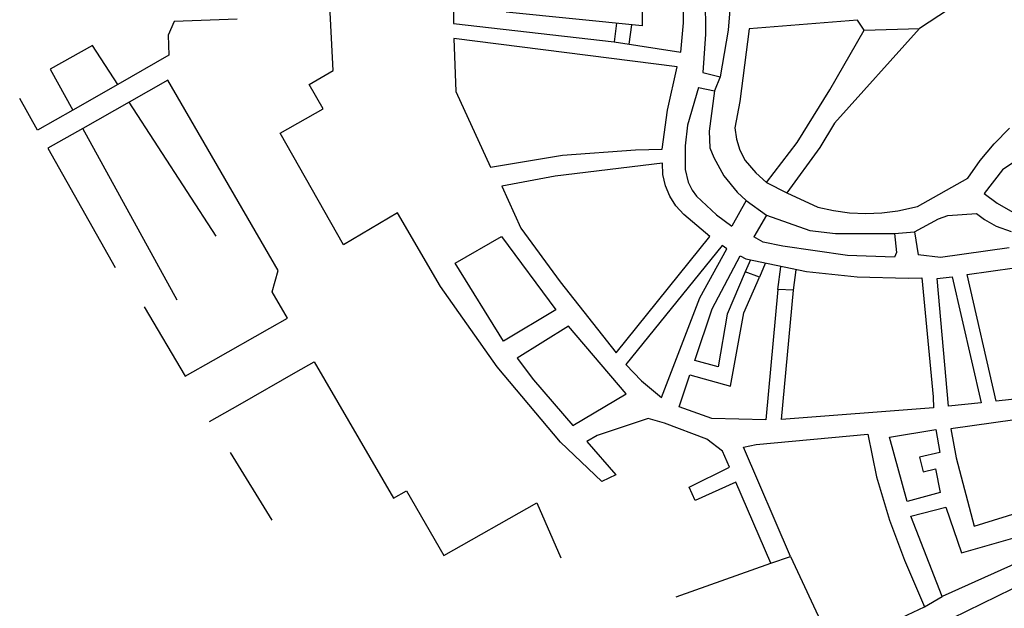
# Model space of a CAD drawing. Header units: millimetres. Extents: x 135944 to 142000, y 454200 to 456692.
# Tile 2 of 153: x 136108 to 136632, y 455773 to 456087. Entities that reach past the tile are written whole.
import ezdxf

# ---------------------------------------------------------------- set-up
doc = ezdxf.new("R2010")
doc.units = ezdxf.units.MM
doc.layers.add('TotaalGBKN2013X$0$Contouren', color=251, linetype='Continuous')

msp = doc.modelspace()

# ---------------------------------------------------------------- linework, layer by layer
at = {"layer": 'TotaalGBKN2013X$0$Contouren'}
for p, q in [((136472.85, 456116.76), (136473.09, 456078.89)), ((136626.49, 456107.9), (136587.07, 456081.84)), ((136338.66, 456103.92), (136339.01, 456084.48)), ((136487.01, 456103.06), (136485.26, 456080.88)), ((136274.98, 456059.43), (136272.93, 456097.38)), ((136439.48, 456097.79), (136439.48, 456083.24)), ((136461.47, 456084.89), (136461.61, 456100.61)), ((136223.79, 456086.84), (136190.38, 456085.57)), ((136439.48, 456083.24), (136367.11, 456090.47)), ((136554.06, 456086.32), (136496.3, 456081.59)), ((136557.53, 456080.98), (136554.06, 456086.32)), ((136190.38, 456085.57), (136187.14, 456078.29)), ((136339.01, 456084.48), (136424.43, 456074.73)), ((136425.8, 456084.61), (136424.43, 456074.73)), ((136433.73, 456083.81), (136432.41, 456073.58)), ((136459.95, 456069.25), (136461.47, 456084.89)), ((136485.26, 456080.88), (136480.95, 456056.17)), ((136496.3, 456081.59), (136491.42, 456042.95)), ((136539.34, 456049.17), (136557.53, 456080.98)), ((136587.07, 456081.84), (136541.86, 456031.48)), ((136557.53, 456080.98), (136587.07, 456081.84)), ((136187.14, 456078.29), (136187.52, 456067.59)), ((136339.24, 456076.43), (136340.32, 456048.38)), ((136458.14, 456061.44), (136339.24, 456076.43)), ((136473.09, 456078.89), (136471.7, 456058.47)), ((136146.78, 456072.78), (136124.21, 456060.22)), ((136160.27, 456052.02), (136146.78, 456072.78)), ((136424.43, 456074.73), (136459.95, 456069.25)), ((136187.52, 456067.59), (136160.27, 456052.02)), ((136124.21, 456060.22), (136136.28, 456038.3)), ((136452.87, 456038.28), (136458.14, 456061.44)), ((136186.9, 456054.41), (136166.32, 456042.7)), ((136245.74, 455953.08), (136186.9, 456054.41)), ((136262.18, 456052.08), (136274.98, 456059.43)), ((136471.7, 456058.47), (136480.95, 456056.17)), ((136480.95, 456056.17), (136477.91, 456048.69)), ((136160.27, 456052.02), (136136.28, 456038.3)), ((136269.56, 456039.04), (136262.18, 456052.08)), ((136469.47, 456050.43), (136463.57, 456030.29)), ((136469.47, 456050.43), (136477.91, 456048.69)), ((136521.89, 456021.12), (136539.34, 456049.17)), ((136117.62, 456027.64), (136108.07, 456044.55)), ((136340.32, 456048.38), (136358.67, 456007.96)), ((136477.91, 456048.69), (136475.02, 456027.24)), ((136166.32, 456042.7), (136141.6, 456028.64)), ((136212.71, 455971.28), (136166.32, 456042.7)), ((136246.81, 456026.12), (136269.56, 456039.04)), ((136491.42, 456042.95), (136488.78, 456028.88)), ((136136.28, 456038.3), (136117.62, 456027.64)), ((136450.15, 456017.57), (136452.87, 456038.28)), ((136141.6, 456028.64), (136123.04, 456018.08)), ((136191.96, 455937.16), (136141.6, 456028.64)), ((136463.57, 456030.29), (136462.4, 456019.32)), ((136488.78, 456028.88), (136489.61, 456022.83)), ((136541.86, 456031.48), (136533.91, 456018.52)), ((136626.86, 456020.5), (136635.03, 456028.7)), ((136280.45, 455966.72), (136246.81, 456026.12)), ((136475.02, 456027.24), (136475.44, 456018.38)), ((136489.61, 456022.83), (136491.49, 456017.02)), ((136123.04, 456018.08), (136158.84, 455954.67)), ((136435.9, 456017.32), (136450.15, 456017.57)), ((136462.4, 456019.32), (136462.23, 456006.74)), ((136475.44, 456018.38), (136477.5, 456013.16)), ((136505.68, 455999.78), (136521.89, 456021.12)), ((136533.91, 456018.52), (136516.41, 455994.42)), ((136619.43, 456011.62), (136626.86, 456020.5)), ((136358.67, 456007.96), (136397.08, 456014.33)), ((136397.08, 456014.33), (136435.9, 456017.32)), ((136477.5, 456013.16), (136482.95, 456003.35)), ((136491.49, 456017.02), (136494.34, 456011.62)), ((136450.2, 456010.21), (136393.05, 456003.21)), ((136450.47, 456004.07), (136450.2, 456010.21)), ((136494.34, 456011.62), (136499.95, 456004.95)), ((136612.8, 456002.12), (136619.43, 456011.62)), ((136638.88, 456011.73), (136631.27, 456006.53)), ((136393.05, 456003.21), (136364.78, 455997.85)), ((136451.8, 455998.12), (136450.47, 456004.07)), ((136462.23, 456006.74), (136463.93, 456000)), ((136482.95, 456003.35), (136490.01, 455994.65)), ((136499.95, 456004.95), (136505.68, 455999.78)), ((136585.97, 455987.13), (136612.8, 456002.12)), ((136631.27, 456006.53), (136621.55, 455994.05)), ((136364.78, 455997.85), (136374.81, 455975.62)), ((136454.14, 455992.49), (136451.8, 455998.12)), ((136463.93, 456000), (136466.02, 455995.85)), ((136505.68, 455999.78), (136516.41, 455994.42)), ((136457.42, 455987.35), (136454.14, 455992.49)), ((136466.02, 455995.85), (136468.35, 455992.62)), ((136468.35, 455992.62), (136478.95, 455982.71)), ((136490.01, 455994.65), (136494.74, 455990.23)), ((136516.41, 455994.42), (136532.93, 455986.76)), ((136621.55, 455994.05), (136628.39, 455988.79)), ((136461.54, 455982.86), (136457.42, 455987.35)), ((136494.74, 455990.23), (136487.2, 455976.66)), ((136494.74, 455990.23), (136505.58, 455982.38)), ((136532.93, 455986.76), (136541.32, 455984.87)), ((136575.55, 455984.75), (136585.97, 455987.13)), ((136628.39, 455988.79), (136653.54, 455974.35)), ((136309.15, 455983.64), (136280.45, 455966.72)), ((136332.16, 455944.47), (136309.15, 455983.64)), ((136475.45, 455971.07), (136461.54, 455982.86)), ((136478.95, 455982.71), (136487.2, 455976.66)), ((136505.58, 455982.38), (136498.85, 455970.85)), ((136505.58, 455982.38), (136528.68, 455974.22)), ((136541.32, 455984.87), (136549.84, 455983.71)), ((136549.84, 455983.71), (136558.43, 455983.31)), ((136558.43, 455983.31), (136567.03, 455983.65)), ((136567.03, 455983.65), (136575.55, 455984.75)), ((136597.21, 455980.47), (136602.08, 455982.22)), ((136602.08, 455982.22), (136617.37, 455983.39)), ((136617.37, 455983.39), (136621.67, 455980.07)), ((136584.41, 455973.54), (136597.21, 455980.47)), ((136621.67, 455980.07), (136627.89, 455976.52)), ((136627.89, 455976.52), (136635.85, 455973.81)), ((136339.94, 455956.93), (136364.5, 455971.09)), ((136364.5, 455971.09), (136393.47, 455932.12)), ((136374.81, 455975.62), (136395.81, 455947.01)), ((136425.56, 455909.22), (136475.45, 455971.07)), ((136503.79, 455968.17), (136498.85, 455970.85)), ((136528.68, 455974.22), (136542.26, 455972.69)), ((136542.26, 455972.69), (136573.77, 455972.68)), ((136573.77, 455972.68), (136584.41, 455973.54)), ((136573.77, 455972.68), (136574.86, 455962.62)), ((136584.41, 455973.54), (136586.39, 455961.35)), ((136481.96, 455966.39), (136430.71, 455902.87)), ((136484.48, 455964.55), (136481.96, 455966.39)), ((136514.36, 455965.87), (136503.79, 455968.17)), ((136548.65, 455960.98), (136514.36, 455965.87)), ((136470.06, 455938.53), (136484.48, 455964.55)), ((136476.75, 455932.56), (136491.55, 455960.81)), ((136491.55, 455960.81), (136494.61, 455959.2)), ((136573.67, 455960.14), (136548.65, 455960.98)), ((136574.86, 455962.62), (136573.67, 455960.14)), ((136598.22, 455959.93), (136586.39, 455961.35)), ((136634.8, 455965.11), (136598.22, 455959.93)), ((136365.59, 455915.42), (136339.94, 455956.93)), ((136497.04, 455958.62), (136494.31, 455952.21)), ((136494.61, 455959.2), (136526.9, 455952.53)), ((136504.94, 455956.74), (136501.81, 455949.51)), ((136511.71, 455942.94), (136513.24, 455954.96)), ((136242.54, 455941.58), (136245.74, 455953.08)), ((136494.31, 455952.21), (136484.72, 455929.7)), ((136493.53, 455930.39), (136501.81, 455949.51)), ((136501.81, 455949.51), (136494.31, 455952.21)), ((136520, 455942.44), (136521.4, 455953.43)), ((136526.9, 455952.53), (136553.86, 455949.55)), ((136553.86, 455949.55), (136580.98, 455948.93)), ((136596.48, 455948.75), (136604.47, 455949.58)), ((136604.47, 455949.58), (136619.81, 455882.59)), ((136612.36, 455950.95), (136637.57, 455954.33)), ((136627.83, 455883.44), (136612.36, 455950.95)), ((136362.26, 455901.65), (136332.16, 455944.47)), ((136395.81, 455947.01), (136425.56, 455909.22)), ((136580.98, 455948.93), (136588.33, 455949.17)), ((136588.33, 455949.17), (136594.24, 455885.8)), ((136602.48, 455880.76), (136596.48, 455948.75)), ((136250.6, 455927.69), (136242.54, 455941.58)), ((136511.71, 455942.94), (136505.24, 455873.45)), ((136520, 455942.44), (136511.71, 455942.94)), ((136513.6, 455873.68), (136520, 455942.44)), ((136174.28, 455933.72), (136196.07, 455896.7)), ((136449.75, 455885.42), (136470.06, 455938.53)), ((136393.47, 455932.12), (136365.59, 455915.42)), ((136467.42, 455905.01), (136476.75, 455932.56)), ((136484.72, 455929.7), (136479.84, 455901.68)), ((136486.46, 455891.35), (136493.53, 455930.39)), ((136241.25, 455922.37), (136250.6, 455927.69)), ((136400.16, 455923.35), (136372.89, 455906.26)), ((136430.87, 455887.28), (136400.16, 455923.35)), ((136211.21, 455905.31), (136241.25, 455922.37)), ((136196.07, 455896.7), (136211.21, 455905.31)), ((136255.01, 455898.79), (136264.8, 455904.37)), ((136264.8, 455904.37), (136306.99, 455831.7)), ((136372.89, 455906.26), (136381.59, 455894.84)), ((136430.71, 455902.87), (136439.06, 455894.22)), ((136479.84, 455901.68), (136467.42, 455905.01)), ((136225.35, 455881.9), (136255.01, 455898.79)), ((136395.98, 455861.62), (136362.26, 455901.65)), ((136459.11, 455880.45), (136464.88, 455897.5)), ((136464.88, 455897.5), (136486.46, 455891.35)), ((136381.59, 455894.84), (136402.58, 455870.39)), ((136439.06, 455894.22), (136449.75, 455885.42)), ((136402.58, 455870.39), (136430.87, 455887.28)), ((136672.91, 455888.19), (136627.83, 455883.44)), ((136209.07, 455872.63), (136225.35, 455881.9)), ((136594.24, 455885.8), (136594.51, 455879.92)), ((136619.81, 455882.59), (136602.48, 455880.76)), ((136476.46, 455874.12), (136459.11, 455880.45)), ((136594.51, 455879.92), (136513.6, 455873.68)), ((136442.62, 455874.23), (136415.42, 455865.11)), ((136451.36, 455871.69), (136442.62, 455874.23)), ((136473.81, 455863.17), (136451.36, 455871.69)), ((136505.24, 455873.45), (136476.46, 455874.12)), ((136637.83, 455873.47), (136603.74, 455868.73)), ((136500.03, 455860.39), (136559.55, 455865.93)), ((136559.55, 455865.93), (136564.2, 455843.2)), ((136571.07, 455864.23), (136595.68, 455868.31)), ((136595.68, 455868.31), (136597.92, 455856.11)), ((136603.74, 455868.73), (136606.59, 455853.19)), ((136418.04, 455840.67), (136395.98, 455861.62)), ((136415.42, 455865.11), (136409.93, 455861.96)), ((136409.93, 455861.96), (136425.38, 455844.23)), ((136482.27, 455856.79), (136473.81, 455863.17)), ((136493.32, 455858.95), (136500.03, 455860.39)), ((136580.51, 455830), (136571.07, 455864.23)), ((136242.43, 455820.07), (136220.36, 455856.07)), ((136485.95, 455848.25), (136482.27, 455856.79)), ((136518.44, 455800.8), (136493.32, 455858.95)), ((136597.92, 455856.11), (136587.12, 455853.61)), ((136587.12, 455853.61), (136589.09, 455845.86)), ((136606.59, 455853.19), (136616.09, 455816.93)), ((136464.53, 455837.72), (136485.95, 455848.25)), ((136589.09, 455845.86), (136595.49, 455847.33)), ((136595.49, 455847.33), (136598.09, 455834.78)), ((136425.38, 455844.23), (136418.04, 455840.67)), ((136489.35, 455840.37), (136467.68, 455830.47)), ((136507.95, 455797.23), (136489.35, 455840.37)), ((136564.2, 455843.2), (136571.12, 455820.11)), ((136306.99, 455831.7), (136313.93, 455835.64)), ((136313.93, 455835.64), (136333.92, 455801.21)), ((136467.68, 455830.47), (136464.53, 455837.72)), ((136598.09, 455834.78), (136580.51, 455830)), ((136333.92, 455801.21), (136383.28, 455829.23)), ((136383.28, 455829.23), (136396.1, 455799.95)), ((136582.42, 455822.2), (136601.13, 455827.01)), ((136601.13, 455827.01), (136609.48, 455802.65)), ((136616.09, 455816.93), (136644.13, 455825.65)), ((136571.12, 455820.11), (136579.11, 455798.83)), ((136599.18, 455779.36), (136582.42, 455822.2)), ((136609.48, 455802.65), (136647.16, 455813.52)), ((136689.08, 455809.27), (136604.19, 455767.64)), ((136507.95, 455797.23), (136518.44, 455800.8)), ((136518.44, 455800.8), (136541.43, 455751.36)), ((136579.11, 455798.83), (136589.65, 455773.93)), ((136648.07, 455801.46), (136599.18, 455779.36)), ((136457.53, 455779.23), (136507.95, 455797.23)), ((136589.65, 455773.93), (136599.18, 455779.36)), ((136541.43, 455751.36), (136589.65, 455773.93))]:
    msp.add_line(p, q, dxfattribs=at)

doc.saveas('drawing.dxf')
